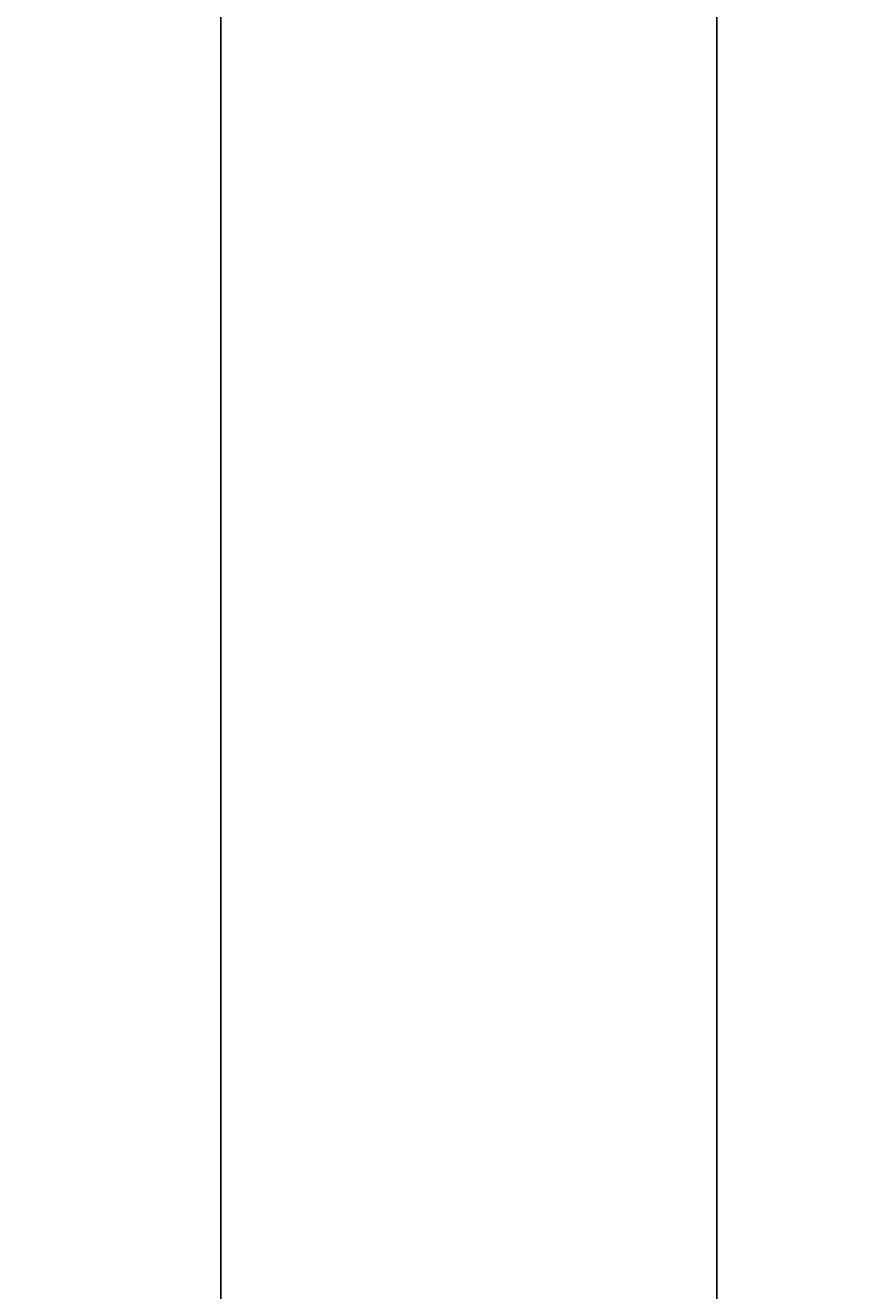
# Model space of a CAD drawing. Extents: x 715 to 7297, y 267 to 3528.
# Tile 10 of 65: x 715 to 1152, y 1933 to 2589. Entities that reach past the tile are written whole.
import ezdxf

# ---------------------------------------------------------------- set-up
doc = ezdxf.new("R2010")
doc.units = 0
doc.layers.get('0').update_dxf_attribs({"linetype": 'CONTINUOUS'})
doc.layers.get('DEFPOINTS').update_dxf_attribs({"linetype": 'CONTINUOUS'})
doc.layers.add('4', color=3, linetype='CONTINUOUS')
doc.layers.add('5', color=3, linetype='CONTINUOUS')
doc.styles.get("Standard").update_dxf_attribs({"font": 'ISOCP.SHX'})
doc.dimstyles.get("Standard").update_dxf_attribs({"dimtxt": 2.5, "dimasz": 2.5, "dimexe": 1.25, "dimexo": 0.625, "dimtad": 1, "dimcen": 2.5, "dimazin": 3, "dimtfac": 1, "dimtmove": 0, "dimatfit": 3})

# ---------------------------------------------------------------- blocks, each defined once
blk = doc.blocks.new('PUNKT')
at = {"layer": '4', "color": 0, "linetype": 'BYBLOCK'}
blk.add_line((-0.5, 0), (-1, 0), dxfattribs=at)
at = {"layer": '4', "color": 0, "linetype": 'BYBLOCK', "const_width": 0.5}
blk.add_lwpolyline([(-0.25, 0, 1), (0.25, 0, 1)], format="xyb", close=True, dxfattribs=at)
blk = doc.blocks.new('*U15')
at = {"layer": '5', "color": 2}
blk.add_text('280', height=70, rotation=90, dxfattribs=at).set_placement((785.85, 1614.63))
blk = doc.blocks.new('*D4')
at = {"layer": '5'}
for p, q in [((1352.73, 3087.27), (775.85, 3087.27)), ((815.85, 327.27), (815.85, 3047.27)), ((1352.77, 287.27), (775.85, 287.27))]:
    blk.add_line(p, q, dxfattribs=at)
at = {"layer": 'DEFPOINTS', "color": 0}
for p in [(815.85, 3087.27), (1372.73, 3087.27), (1372.77, 287.27)]:
    blk.add_point(p, dxfattribs=at)
blk.add_blockref('*U15', (0, 0))
at = {"layer": '5', "xscale": 40, "yscale": 40, "zscale": 40}
for p, rotation in [((815.85, 3087.27), 90), ((815.85, 287.27), 270)]:
    blk.add_blockref('PUNKT', p, dxfattribs=dict(at, rotation=rotation))

msp = doc.modelspace()

# ---------------------------------------------------------------- linework, layer by layer
msp.add_line((1072.775, 337.271), (1072.775, 3037.271))

# ---------------------------------------------------------------- dimensions: what is measured, and where the dimension line sits
at = {"layer": '5'}
dim = msp.add_linear_dim(base=(815.852, 3087.271), p1=(1372.775, 287.271), p2=(1372.73, 3087.271), angle=90, dimstyle='Standard', dxfattribs=at)
dim.commit()
dim.dimension.update_dxf_attribs({"geometry": '*D4', "text_midpoint": (750.845, 1687.271)})

doc.saveas('drawing.dxf')
